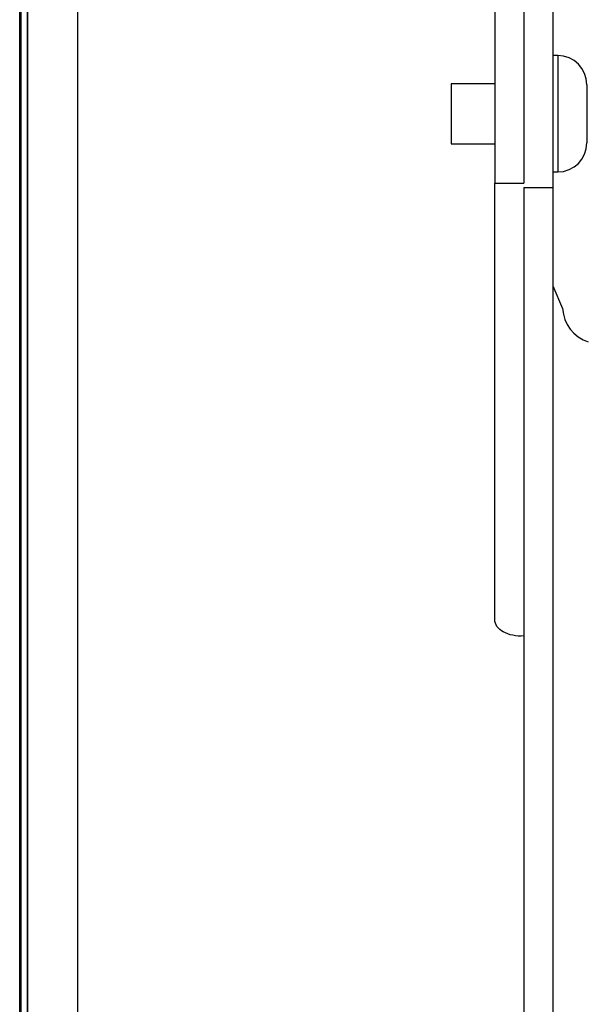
# Model space of a CAD drawing. Header units: inches. Extents: x 0 to 77643, y -44170 to 0.
# Tile 182 of 256: x 75359.65 to 75365.52, y -39670.06 to -39659.9. Entities that reach past the tile are written whole.
import ezdxf

# ---------------------------------------------------------------- set-up
doc = ezdxf.new("R2010")
doc.units = ezdxf.units.IN
doc.header["$MEASUREMENT"] = 0
doc.layers.add('FAKRO LOFT LADDERS', color=7, linetype='Continuous')

msp = doc.modelspace()

# ---------------------------------------------------------------- linework, layer by layer
at = {"layer": 'FAKRO LOFT LADDERS', "color": 7, "linetype": 'Continuous'}
for p, q in [((75359.65407, -39751.73961), (75359.65407, -39633.83961)), ((75359.66946, -39751.72423), (75359.66946, -39633.855)), ((75359.73446, -39751.65923), (75359.73446, -39633.92)), ((75359.73446, -39633.92), (75359.73446, -39751.65923)), ((75360.25407, -39751.13961), (75360.25407, -39634.43961)), ((75364.55407, -39635.65708), (75364.55407, -39661.58508)), ((75364.85407, -39635.65708), (75364.85407, -39661.58508)), ((75365.15407, -39659.62083), (75365.15407, -39661.63127)), ((75365.20407, -39660.27083), (75365.15407, -39660.27083)), ((75365.20407, -39660.27083), (75365.20407, -39661.47083)), ((75364.10407, -39660.56083), (75364.10407, -39661.18083)), ((75364.55407, -39660.56083), (75364.10407, -39660.56083)), ((75365.50407, -39660.57083), (75365.50407, -39661.17083)), ((75364.10407, -39661.18083), (75364.55407, -39661.18083)), ((75364.85407, -39661.4042), (75364.85407, -39661.58508)), ((75365.15407, -39661.47083), (75365.20407, -39661.47083)), ((75364.55407, -39666.08875), (75364.55407, -39661.58508)), ((75364.55407, -39661.58508), (75364.85407, -39661.58508)), ((75364.85407, -39661.63127), (75364.85407, -39690.60006)), ((75364.85407, -39661.63127), (75365.15407, -39661.63127)), ((75365.15407, -39661.63127), (75365.15407, -39690.60006)), ((75365.15407, -39662.64621), (75365.25389, -39662.87865))]:
    msp.add_line(p, q, dxfattribs=at)
for centre, radius, start, end in [((75365.20407, -39660.57083), 0.3, 0, 90), ((75365.20407, -39661.17083), 0.3, 270, 0), ((75365.63973, -39662.85705), 0.38647, 183.26225, 251.754844)]:
    msp.add_arc(centre, radius, start, end, dxfattribs=at)
msp.add_open_spline([(75364.85407, -39666.2565), (75364.81484, -39666.25948), (75364.77564, -39666.25718), (75364.70309, -39666.24279), (75364.66979, -39666.23069), (75364.61421, -39666.19897), (75364.59196, -39666.17937), (75364.56189, -39666.13608), (75364.55407, -39666.11243), (75364.55407, -39666.08875)], degree=3, knots=[0.000424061, 0.000424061, 0.000424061, 0.000424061, 0.25, 0.25, 0.5, 0.5, 0.75, 0.75, 1, 1, 1, 1], dxfattribs=at)

doc.saveas('drawing.dxf')
